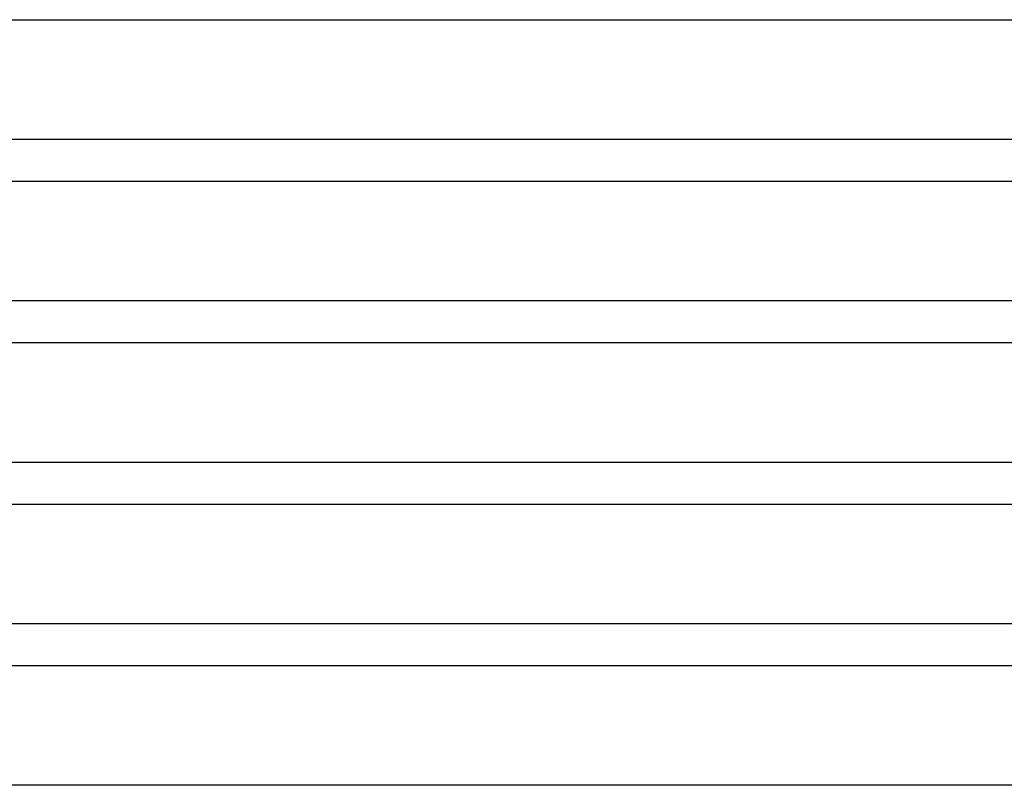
# Model space of a CAD drawing. Header units: millimetres. Extents: x -485 to 485, y -2 to 310.
# Tile 29 of 82: x -166 to -72, y 159 to 232. Entities that reach past the tile are written whole.
import ezdxf

# ---------------------------------------------------------------- set-up
doc = ezdxf.new("R2010")
doc.units = ezdxf.units.MM
doc.layers.add('THICK', color=7, linetype='Continuous')

msp = doc.modelspace()

# ---------------------------------------------------------------- linework, layer by layer
at = {"layer": 'THICK'}
for p, q in [((-217.491, 232.5), (-1.915, 232.5)), ((0, 221), (-318, 221)), ((-223.483, 217), (-1.941, 217)), ((0, 205.5), (-326.5, 205.5)), ((-229.478, 201.5), (-1.963, 201.5)), ((0, 190), (-335, 190)), ((-235.477, 186), (-1.979, 186)), ((0, 174.5), (-343.5, 174.5)), ((-241.479, 170.5), (-1.991, 170.5)), ((0, 159), (-352, 159))]:
    msp.add_line(p, q, dxfattribs=at)

doc.saveas('drawing.dxf')
